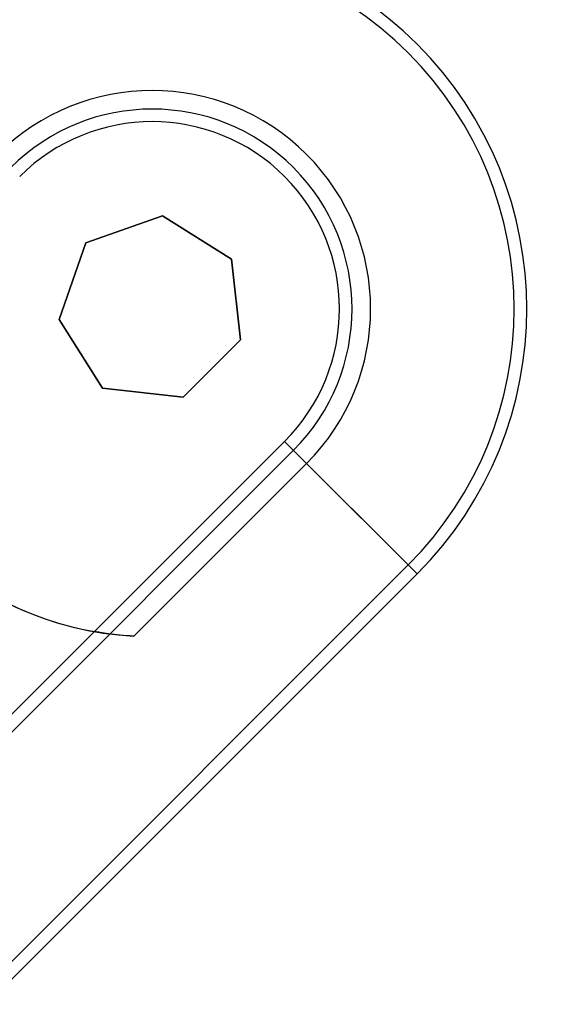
# Model space of a CAD drawing. Header units: millimetres. Extents: x -243 to 243, y -242 to 242.
# Tile 75 of 77: x 144 to 152, y 136 to 150. Entities that reach past the tile are written whole.
import ezdxf

# ---------------------------------------------------------------- set-up
doc = ezdxf.new("R2010")
doc.units = ezdxf.units.MM
doc.layers.add('MAIN-1', color=7, linetype='Continuous')

msp = doc.modelspace()

# ---------------------------------------------------------------- linework, layer by layer
at = {"layer": 'MAIN-1'}
for p, q in [((145.242, 147.14), (146.341, 147.525)), ((145.242, 147.14), (146.341, 147.525)), ((146.341, 147.525), (145.242, 147.14)), ((146.341, 147.525), (145.242, 147.14)), ((146.341, 147.525), (145.242, 147.14)), ((145.242, 147.14), (146.341, 147.525)), ((146.341, 147.525), (146.341, 147.525)), ((146.341, 147.525), (146.341, 147.525)), ((146.341, 147.525), (147.328, 146.905)), ((146.341, 147.525), (147.328, 146.905)), ((147.328, 146.905), (146.341, 147.525)), ((147.328, 146.905), (146.341, 147.525)), ((147.328, 146.905), (146.341, 147.525)), ((146.341, 147.525), (146.341, 147.525)), ((146.341, 147.525), (147.328, 146.905)), ((144.857, 146.04), (145.242, 147.14)), ((144.857, 146.04), (145.242, 147.14)), ((145.242, 147.14), (144.857, 146.04)), ((144.857, 146.04), (145.242, 147.14)), ((145.242, 147.14), (144.857, 146.04)), ((145.242, 147.14), (144.857, 146.04)), ((145.242, 147.14), (145.242, 147.14)), ((145.242, 147.14), (145.242, 147.14)), ((145.242, 147.14), (145.242, 147.14)), ((147.328, 146.905), (147.328, 146.905)), ((147.328, 146.905), (147.328, 146.905)), ((147.328, 146.905), (147.458, 145.747)), ((147.328, 146.905), (147.458, 145.747)), ((147.458, 145.747), (147.328, 146.905)), ((147.458, 145.747), (147.328, 146.905)), ((147.458, 145.747), (147.328, 146.905)), ((147.328, 146.905), (147.328, 146.905)), ((147.328, 146.905), (147.458, 145.747)), ((144.857, 146.04), (144.857, 146.04)), ((145.477, 145.054), (144.857, 146.04)), ((145.477, 145.054), (144.857, 146.04)), ((144.857, 146.04), (145.477, 145.054)), ((144.857, 146.04), (144.857, 146.04)), ((145.477, 145.054), (144.857, 146.04)), ((144.857, 146.04), (145.477, 145.054)), ((144.857, 146.04), (144.857, 146.04)), ((144.857, 146.04), (145.477, 145.054)), ((147.458, 145.747), (146.634, 144.924)), ((147.458, 145.747), (146.634, 144.924)), ((146.634, 144.924), (147.458, 145.747)), ((146.634, 144.924), (147.458, 145.747)), ((146.634, 144.924), (147.458, 145.747)), ((147.458, 145.747), (146.634, 144.924)), ((147.458, 145.747), (147.458, 145.747)), ((147.458, 145.747), (147.458, 145.747)), ((147.458, 145.747), (147.458, 145.747)), ((145.477, 145.054), (145.477, 145.054)), ((146.634, 144.924), (145.477, 145.054)), ((146.634, 144.924), (145.477, 145.054)), ((145.477, 145.054), (146.634, 144.924)), ((145.477, 145.054), (145.477, 145.054)), ((146.634, 144.924), (145.477, 145.054)), ((145.477, 145.054), (146.634, 144.924)), ((145.477, 145.054), (145.477, 145.054)), ((145.477, 145.054), (146.634, 144.924)), ((146.634, 144.924), (146.634, 144.924)), ((146.634, 144.924), (146.634, 144.924)), ((146.634, 144.924), (146.634, 144.924)), ((145.363, 141.566), (148.089, 144.292)), ((149.988, 142.394), (148.089, 144.292)), ((141.73, 137.678), (148.217, 144.165)), ((148.405, 143.976), (145.928, 141.499)), ((148.405, 143.976), (149.988, 142.394)), ((149.861, 142.521), (143.374, 136.034)), ((149.988, 142.394), (149.861, 142.521)), ((149.988, 142.394), (143.608, 136.013)), ((141.748, 137.951), (145.363, 141.566)), ((145.364, 141.565), (145.363, 141.566)), ((145.37, 141.564), (145.364, 141.565)), ((145.378, 141.563), (145.37, 141.564)), ((145.39, 141.561), (145.378, 141.563)), ((145.406, 141.558), (145.39, 141.561)), ((145.425, 141.555), (145.406, 141.558)), ((145.447, 141.551), (145.425, 141.555)), ((145.473, 141.547), (145.447, 141.551)), ((145.502, 141.543), (145.473, 141.547)), ((145.534, 141.538), (145.502, 141.543)), ((145.569, 141.533), (145.534, 141.538)), ((145.607, 141.529), (145.569, 141.533)), ((145.646, 141.524), (145.607, 141.529)), ((145.687, 141.519), (145.646, 141.524)), ((145.73, 141.515), (145.687, 141.519)), ((145.775, 141.51), (145.73, 141.515)), ((145.823, 141.506), (145.775, 141.51)), ((145.875, 141.503), (145.823, 141.506)), ((145.928, 141.499), (145.875, 141.503))]:
    msp.add_line(p, q, dxfattribs=at)
for centre, radius, start, end in [((0, 0), 189, 0, 180.00002), ((0, 0), 188, 0, 180.00002), ((0, 0), 180, 270.00002, 89.99998), ((0, 0), 180, 0, 89.99998), ((0, 0), 179, 0, 89.99998), ((0, 0), 179, 270.00002, 89.99998), ((146.191, 146.191), 5.37, 315, 135), ((146.191, 146.191), 5.19, 315, 135), ((146.191, 146.191), 3.132, 315, 135), ((146.191, 146.191), 2.865, 315, 135), ((146.191, 146.191), 2.685, 315, 135), ((146.191, 146.191), 4.699, 183.2014, 266.7986), ((146.191, 146.191), 4.699, 190.1501, 259.8499)]:
    msp.add_arc(centre, radius, start, end, dxfattribs=at)

doc.saveas('drawing.dxf')
